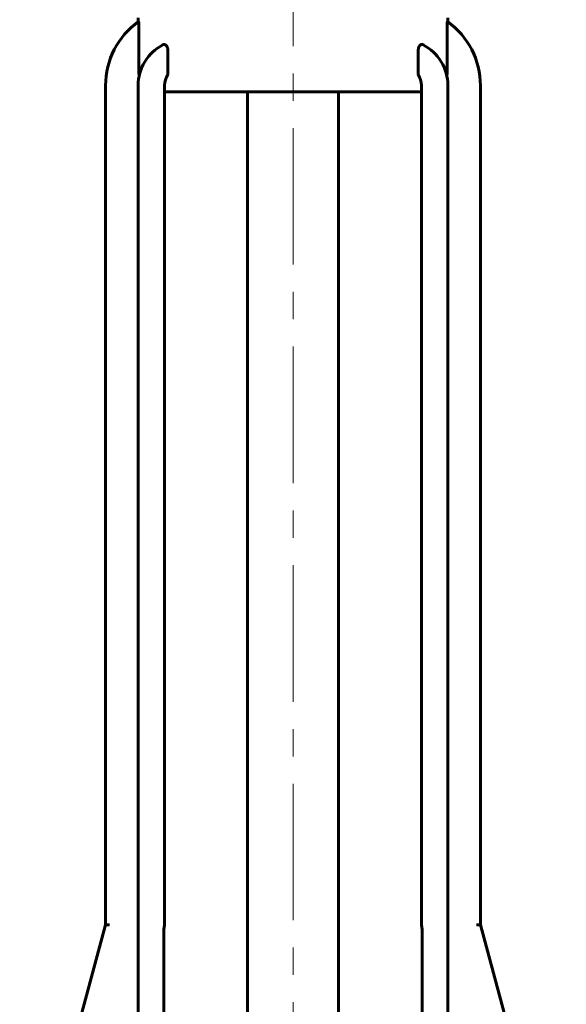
# Model space of a CAD drawing. Header units: millimetres. Extents: x 0 to 596, y -3 to 420.
# Tile 10 of 25: x 193 to 223, y 307 to 361. Entities that reach past the tile are written whole.
import ezdxf

# ---------------------------------------------------------------- set-up
doc = ezdxf.new("R2010")
doc.units = ezdxf.units.MM
doc.linetypes.add('K5LT_AXLED', pattern=[12, 7.5, -1.5, 1.5, -1.5])
doc.linetypes.add('K5LT_BASIC', pattern=[0])
doc.layers.add('Системный слой (1)', color=251, linetype='Continuous', true_color=0x6c6c6c)

msp = doc.modelspace()

# ---------------------------------------------------------------- linework, layer by layer
at = {"layer": 'Системный слой (1)', "color": 30, "linetype": 'K5LT_AXLED', "lineweight": 18, "true_color": 0xff8000}
msp.add_line((208.3609, 287.8629), (208.3609, 363.4148), dxfattribs=at)
at = {"layer": 'Системный слой (1)', "color": 143, "linetype": 'K5LT_BASIC', "lineweight": 60, "true_color": 0x33acca}
for p, q in [((199.8609, 361.1948), (199.8609, 361.4148)), ((216.8609, 361.1948), (216.8609, 361.4148)), ((199.8986, 358.8091), (199.8986, 360.965)), ((216.8232, 358.8091), (216.8232, 360.965)), ((201.487, 358.2955), (201.487, 359.6232)), ((215.2348, 358.2955), (215.2348, 359.6232)), ((198.0749, 357.7026), (198.0749, 311.6127)), ((199.8633, 357.7026), (199.8633, 294.494)), ((201.3085, 357.7026), (201.3085, 311.6127)), ((215.4133, 311.6127), (215.4133, 357.7026)), ((216.8585, 294.494), (216.8585, 357.7026)), ((218.6468, 311.6127), (218.6468, 357.7026)), ((201.3085, 357.344), (215.4133, 357.344)), ((205.8609, 296.994), (205.8609, 357.344)), ((210.8609, 296.994), (210.8609, 357.344)), ((198.0749, 311.6127), (193.3609, 294.094)), ((198.2821, 311.6127), (198.0749, 311.6127)), ((218.4397, 311.6127), (218.6468, 311.6127)), ((223.3609, 294.094), (218.6468, 311.6127)), ((201.2633, 294.094), (201.2633, 311.094)), ((215.4585, 311.094), (215.4585, 294.094))]:
    msp.add_line(p, q, dxfattribs=at)
for centre, radius, start, end in [((202.3823, 357.7026), 4.3073, 125.48196, 180), ((214.3395, 357.7026), 4.3073, 0, 54.51804), ((202.3823, 357.7026), 2.519, 117.65291, 180), ((214.3395, 357.7026), 2.519, 0, 62.34709), ((202.3823, 357.7026), 1.0738, 146.48127, 180), ((214.3395, 357.7026), 1.0738, 0, 33.51873), ((204.2633, 311.094), 3, 170.04302, 180), ((212.4585, 311.094), 3, 0, 9.95698)]:
    msp.add_arc(centre, radius, start, end, dxfattribs=at)
for points, knots in [([(199.8821, 361.21), (199.8825, 361.2103), (199.8832, 361.2103), (199.8843, 361.2088), (199.8853, 361.2064), (199.8864, 361.2025), (199.8876, 361.1967), (199.8889, 361.1884), (199.8905, 361.1761), (199.8923, 361.1577), (199.8942, 361.1315), (199.8959, 361.0994), (199.8972, 361.0654), (199.8979, 361.0355), (199.8985, 361.0026), (199.8986, 360.9798), (199.8986, 360.965)], [0, 0, 0, 0, 0.8865713, 1.4306432, 2.0881168, 2.7904274, 3.5791421, 4.409257, 5.4813292, 6.8083807, 8.4628781, 10.4033166, 12.1838631, 13.732035, 14.8546555, 17, 17, 17, 17]), ([(216.8232, 360.965), (216.8232, 360.9769), (216.8233, 360.9958), (216.8237, 361.0251), (216.8243, 361.0532), (216.8253, 361.0844), (216.8266, 361.1135), (216.8281, 361.1393), (216.8298, 361.1608), (216.8316, 361.1782), (216.8333, 361.1915), (216.835, 361.2009), (216.8365, 361.2064), (216.838, 361.21), (216.839, 361.2105), (216.8397, 361.21)], [0, 0, 0, 0, 1.6124118, 2.5598464, 4.0192377, 5.5107937, 7.0344113, 8.4215462, 9.7265023, 10.9493996, 12.0692594, 13.1192052, 14.099374, 14.7578448, 16, 16, 16, 16]), ([(201.2132, 359.9338), (201.226, 359.9406), (201.2511, 359.9502), (201.282, 359.9538), (201.3097, 359.9517), (201.3352, 359.9454), (201.3631, 359.9314), (201.3871, 359.913), (201.4041, 359.8955), (201.4174, 359.8789), (201.4288, 359.8625), (201.4417, 359.84), (201.4539, 359.8135), (201.4653, 359.7819), (201.4755, 359.7441), (201.4831, 359.6995), (201.4865, 359.6578), (201.487, 359.6328), (201.487, 359.6232)], [0, 0, 0, 0, 2.0845432, 3.9515318, 4.7289077, 6.2971619, 7.8114467, 9.0411685, 10.1680553, 10.7171426, 11.4359787, 12.3285001, 13.3935046, 14.2700688, 15.4627789, 16.8910765, 18.1813017, 19, 19, 19, 19]), ([(215.2348, 359.6232), (215.2348, 359.6371), (215.2354, 359.6591), (215.2382, 359.6906), (215.2419, 359.7184), (215.2477, 359.7488), (215.256, 359.7803), (215.2671, 359.8116), (215.2805, 359.841), (215.296, 359.8675), (215.3131, 359.8905), (215.3315, 359.9099), (215.3507, 359.9255), (215.3726, 359.9388), (215.3972, 359.9486), (215.4242, 359.9534), (215.4487, 359.953), (215.4771, 359.9478), (215.4962, 359.9403), (215.5086, 359.9338)], [0, 0, 0, 0, 1.2342705, 1.959741, 2.8256988, 3.7596364, 4.8019341, 5.8843194, 7.0024839, 8.1163318, 9.224184, 10.3308572, 11.4277406, 12.5166089, 13.9587184, 15.3941315, 16.8230652, 17.882743, 20, 20, 20, 20]), ([(199.8986, 358.8091), (199.8986, 358.7687), (199.8989, 358.7068), (199.8998, 358.6227), (199.9008, 358.5614), (199.902, 358.5021), (199.9032, 358.4533), (199.9044, 358.4115), (199.9057, 358.3726), (199.9071, 358.3373), (199.9085, 358.3071), (199.9097, 358.2863), (199.9108, 358.2694), (199.912, 358.2554), (199.913, 358.2454), (199.9143, 358.2351), (199.9158, 358.2284), (199.9177, 358.227), (199.9189, 358.2294), (199.9197, 358.2326), (199.9199, 358.2338)], [0, 0, 0, 0, 3.8816892, 5.9389669, 8.1177757, 9.836556, 11.7510941, 12.9394036, 14.0060346, 15.6832362, 16.5583487, 17.1968365, 17.9410075, 18.4572873, 18.8813461, 19.2527996, 19.9853408, 20.2687035, 20.7743499, 21, 21, 21, 21]), ([(216.8019, 358.2338), (216.8024, 358.2311), (216.8034, 358.2279), (216.8049, 358.2272), (216.8061, 358.2295), (216.8072, 358.2344), (216.8082, 358.2406), (216.809, 358.2473), (216.8098, 358.2555), (216.8107, 358.266), (216.8115, 358.2775), (216.8123, 358.2897), (216.8131, 358.3031), (216.8139, 358.3195), (216.8148, 358.3398), (216.8159, 358.367), (216.8172, 358.4027), (216.8183, 358.4415), (216.8196, 358.4911), (216.8208, 358.5481), (216.8221, 358.633), (216.823, 358.7201), (216.8232, 358.7841), (216.8232, 358.8091)], [0, 0, 0, 0, 0.60782, 0.977099, 1.3465926, 1.8358837, 2.1901151, 2.490463, 2.9206337, 3.4177805, 3.9329373, 4.4394656, 4.961236, 5.6080897, 6.4347513, 7.3864654, 8.8028186, 10.5749987, 11.8251149, 14.4191099, 16.9688184, 21.2555991, 24, 24, 24, 24])]:
    msp.add_open_spline(points, degree=3, knots=knots, dxfattribs=at)

doc.saveas('drawing.dxf')
